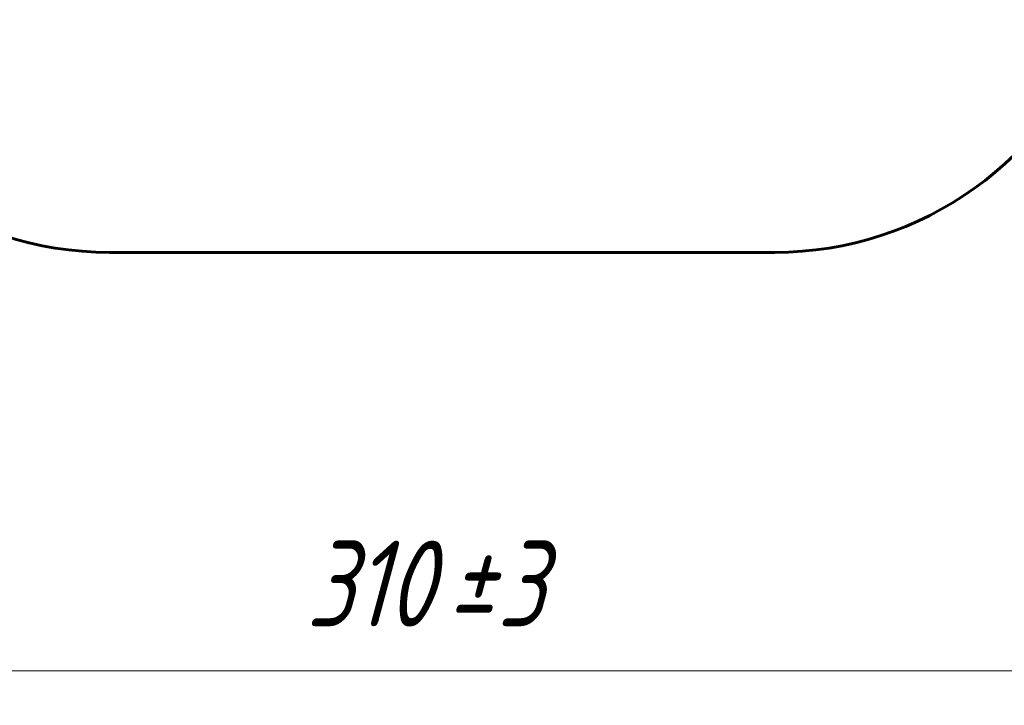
# Model space of a CAD drawing. Header units: millimetres. Extents: x 0 to 420, y 0 to 297.
# Tile 3 of 19: x 95 to 153, y 112 to 152. Entities that reach past the tile are written whole.
import ezdxf

# ---------------------------------------------------------------- set-up
doc = ezdxf.new("R2010")
doc.units = ezdxf.units.MM
doc.linetypes.add('K5LT_BASIC', pattern=[0])
doc.linetypes.add('K5LT_THIN', pattern=[0])
doc.layers.add('Системный слой', color=7, linetype='Continuous')
doc.layers.add('Системный слой (1)', color=7, linetype='Continuous', true_color=0x6c6c6c)
doc.styles.add('KDIMTEXTSTYLE', font='GOST_AU.SHX', dxfattribs={"width": 0.96, "oblique": 15, "height": 5})
doc.styles.add('KTEXTSTYLE', font='GOST_AU.SHX', dxfattribs={"width": 0.96, "height": 5})
doc.dimstyles.new('KDIMSTYLE (0.50)', dxfattribs={"dimtxt": 5, "dimasz": 1, "dimexe": 2, "dimexo": 0, "dimgap": 1, "dimtad": 1, "dimlfac": 2, "dimtxsty": 'KDIMTEXTSTYLE', "dimsah": 1, "dimcen": 0, "dimdle": 1, "dimadec": 0, "dimazin": 0, "dimtfac": 0.667, "dimtmove": 0, "dimatfit": 3, "dimfxl": 1, "dimtvp": 1, "dimtolj": 1, "dimtzin": 0, "dimarcsym": 0})

# ---------------------------------------------------------------- blocks, each defined once
blk = doc.blocks.new('D0')
at = {"layer": 'Системный слой (1)'}
for points in [[(47.439, 113.778), (46.939, 114.437), (47.439, 115.095), (42.439, 114.437)], [(197.439, 114.437), (192.439, 115.095), (192.939, 114.437), (192.439, 113.778)]]:
    blk.add_hatch(color=7, dxfattribs=at).paths.add_polyline_path(points)
at = {"layer": 'Системный слой (1)', "color": 7, "linetype": 'K5LT_THIN', "lineweight": 18}
for p, q in [((42.439, 143.058), (42.439, 112.437)), ((197.439, 143.058), (197.439, 112.437)), ((42.439, 114.437), (47.439, 115.095)), ((47.439, 115.095), (46.939, 114.437)), ((192.939, 114.437), (192.439, 115.095)), ((192.439, 115.095), (197.439, 114.437)), ((47.439, 113.778), (42.439, 114.437)), ((42.439, 114.437), (197.439, 114.437)), ((46.939, 114.437), (47.439, 113.778)), ((197.439, 114.437), (192.439, 113.778)), ((192.439, 113.778), (192.939, 114.437))]:
    blk.add_line(p, q, dxfattribs=at)
blk.add_wipeout([(112.017, 115.437), (112.017, 122.818), (127.226, 122.818), (127.226, 115.437)]).dxf.layer = 'Системный слой (1)'
at = {"layer": 'Системный слой (1)', "color": 7, "char_height": 5, "attachment_point": 1, "style": 'KTEXTSTYLE'}
for s, insert in [('\\H5.0;\\W1.000;\\Q15;\\Q15;\\W0.965;±', (120.219, 122.024)), ('\\H5.0;\\W1.000;\\Q15;\\Q15;\\W0.965;310', (112.017, 122.024)), ('\\H5.0;\\W1.000;\\Q15;\\Q15;\\W0.965;3', (123.13, 122.024))]:
    blk.add_mtext(s, dxfattribs=dict(at, insert=insert))
blk = doc.blocks.new('KDIMARROW_01')
at = {"layer": 'Системный слой'}
blk.add_hatch(color=0, dxfattribs=at).paths.add_polyline_path([(0, 0), (-5, 0.658), (-4.5, 0), (-5, -0.658)])
at = {"layer": 'Системный слой', "color": 0, "linetype": 'K5LT_THIN', "lineweight": 18}
for p, q in [((-4.5, 0), (-5, 0.658)), ((-5, 0.658), (0, 0)), ((0, 0), (-5, -0.658)), ((-5, -0.658), (-4.5, 0))]:
    blk.add_line(p, q, dxfattribs=at)
at = {"layer": 'Системный слой (1)', "color": 0, "linetype": 'K5LT_THIN', "lineweight": 18}
blk.add_line((328.679, 173.558), (328.179, 173.558), dxfattribs=at)

msp = doc.modelspace()

# ---------------------------------------------------------------- linework, layer by layer
at = {"layer": 'Системный слой (1)', "color": 150, "linetype": 'K5LT_BASIC', "lineweight": 60, "true_color": 0x0080ff}
msp.add_line((139.3136, 138.8079), (100.5636, 138.8079), dxfattribs=at)
for centre, start, end in [((100.5636, 158.7408), 198.674692, 270), ((139.3136, 158.7408), 270, 341.325308)]:
    msp.add_arc(centre, 19.9329, start, end, dxfattribs=at)

# ---------------------------------------------------------------- next in the draw order: dimensions: what is measured, and where the dimension line sits
at = {"layer": 'Системный слой (1)', "color": 7}
dim = msp.add_linear_dim(base=(42.4386, 114.4366), p1=(197.4386, 143.0579), p2=(42.4386, 143.0579), dimstyle='KDIMSTYLE (0.50)', override={"dimexo": 0, "dimpost": '\\H5.0;\\W0.965;\\Q15;<>', "dimblk1": 'KDIMARROW_01', "dimblk2": 'KDIMARROW_01', "dimse1": 0, "dimse2": 0, "dimclrt": 7, "dimtol": 1, "dimtp": 3, "dimtm": 3, "dimtdec": 5, "dimtolj": 1}, dxfattribs=at)
dim.commit()
dim.dimension.update_dxf_attribs({"geometry": 'D0', "text_midpoint": (119.9386, 114.4366), "dimtype": 160})

doc.saveas('drawing.dxf')
